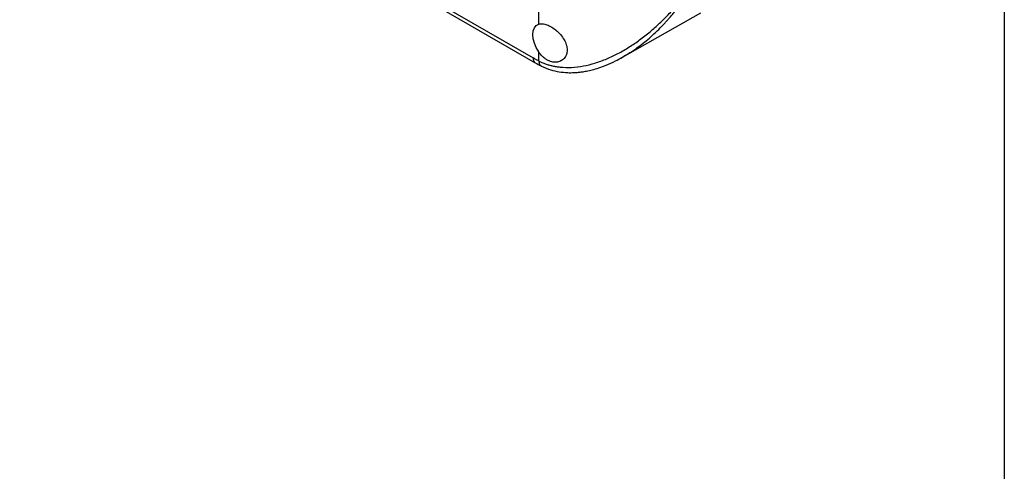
# Model space of a CAD drawing. Header units: millimetres. Extents: x 19 to 819, y 19 to 629.
# Tile 24 of 31: x 634 to 819, y 377 to 462. Entities that reach past the tile are written whole.
import ezdxf

# ---------------------------------------------------------------- set-up
doc = ezdxf.new("R2010")
doc.units = ezdxf.units.MM
doc.header["$LTSCALE"] = 3
doc.linetypes.add('SLD-Solid', pattern=[0])
doc.layers.add('TEXT', color=140, linetype='SLD-Solid', lineweight=25)

msp = doc.modelspace()

# ---------------------------------------------------------------- linework, layer by layer
for p, q in [((634.203, 509.583), (731.051, 453.673)), ((634.781, 509.925), (730.637, 454.589)), ((731.698, 460.945), (731.698, 502.285)), ((747.446, 454.729), (762.137, 463.071)), ((731.698, 454.019), (731.698, 455.743)), ((747.036, 454.529), (747.424, 454.766))]:
    msp.add_line(p, q)
at = {"flags": 128}
msp.add_lwpolyline([(731.698, 455.743), (731.237, 456.533), (730.89, 457.364), (730.675, 458.192), (730.602, 458.976), (730.675, 459.676), (730.89, 460.256), (731.237, 460.686), (731.698, 460.945)], dxfattribs=at)
msp.add_arc((731.618, 454.481), 0.987, 173.73208, 234.85292)
for points, knots in [([(731.698, 454.019), (731.798, 453.97), (732, 453.871), (732.31, 453.733), (732.626, 453.605), (732.947, 453.485), (733.275, 453.376), (733.608, 453.275), (733.946, 453.184), (734.29, 453.102), (734.639, 453.03), (734.993, 452.968), (735.352, 452.915), (736.285, 452.805), (737.859, 452.768), (740.057, 453.032), (742.292, 453.587), (744.46, 454.379), (746.62, 455.404), (748.676, 456.593), (750.7, 457.972), (752.603, 459.466), (754.459, 461.119), (756.207, 462.865), (757.61, 464.435), (758.659, 465.714), (759.441, 466.725), (760.159, 467.717), (760.741, 468.59), (761.147, 469.257), (761.394, 469.708), (761.558, 470.053), (761.656, 470.3), (761.719, 470.508), (761.756, 470.685), (761.761, 470.791), (761.763, 470.842)], [0, 0, 0, 0, 0.0105357, 0.0210968, 0.0316862, 0.0423067, 0.0529613, 0.0636527, 0.0743837, 0.0851572, 0.0959759, 0.1068424, 0.1177594, 0.1287297, 0.1911441, 0.2561828, 0.3176878, 0.3824156, 0.4432334, 0.5074897, 0.567814, 0.6317542, 0.6917663, 0.7554436, 0.817036, 0.8488851, 0.8785438, 0.9121171, 0.9398841, 0.9564815, 0.9702926, 0.978305, 0.9852902, 0.9905825, 0.9954537, 1, 1, 1, 1]), ([(747.424, 454.766), (748.178, 455.199), (749.316, 455.853), (750.784, 456.94), (751.917, 457.839), (753.075, 458.846), (754.253, 459.959), (755.181, 460.913), (755.876, 461.669), (756.348, 462.2), (756.849, 462.783), (757.375, 463.42), (758.016, 464.226), (758.782, 465.245), (759.444, 466.192), (759.887, 466.86), (760.059, 467.125), (760.222, 467.378), (760.401, 467.665), (760.626, 468.037), (760.823, 468.374), (760.994, 468.675), (761.189, 469.032), (761.395, 469.433), (761.621, 469.93), (761.805, 470.42), (761.836, 470.743), (761.85, 470.889)], [0, 0, 0, 0, 0.1240059, 0.1873592, 0.254077, 0.3241838, 0.3977011, 0.4746476, 0.5040009, 0.5358272, 0.5701277, 0.6069032, 0.6461547, 0.7075079, 0.7763219, 0.7994539, 0.8136349, 0.8181158, 0.8392536, 0.858437, 0.8756673, 0.890946, 0.9042755, 0.9297331, 0.9507438, 0.9777643, 1, 1, 1, 1]), ([(731.698, 460.945), (731.911, 461.015), (732.147, 461.038), (732.538, 461.007), (732.675, 460.985), (732.952, 460.919), (733.094, 460.876), (733.385, 460.769), (733.535, 460.705), (733.835, 460.557), (733.984, 460.475), (734.433, 460.202), (734.735, 459.982), (735.16, 459.617), (735.298, 459.489), (735.565, 459.22), (735.696, 459.078), (736.062, 458.643), (736.278, 458.338), (736.643, 457.695), (736.784, 457.372), (736.929, 456.881), (736.967, 456.716), (737.016, 456.395), (737.029, 456.237), (737.029, 455.928), (737.017, 455.775), (736.967, 455.482), (736.931, 455.342), (736.786, 454.942), (736.642, 454.701), (736.372, 454.4), (736.273, 454.309), (736.057, 454.147), (735.94, 454.076), (735.574, 453.898), (735.305, 453.825), (734.733, 453.776), (734.439, 453.8), (733.987, 453.912), (733.835, 453.962), (733.537, 454.085), (733.389, 454.158), (733.099, 454.328), (732.955, 454.425), (732.675, 454.64), (732.541, 454.757), (732.152, 455.135), (731.911, 455.426), (731.698, 455.743)], [0, 0, 0, 0, 0.0625, 0.0625, 0.09375, 0.09375, 0.125, 0.125, 0.15625, 0.15625, 0.1875, 0.1875, 0.25, 0.25, 0.28125, 0.28125, 0.3125, 0.3125, 0.375, 0.375, 0.4375, 0.4375, 0.46875, 0.46875, 0.5, 0.5, 0.53125, 0.53125, 0.5625, 0.5625, 0.625, 0.625, 0.65625, 0.65625, 0.6875, 0.6875, 0.75, 0.75, 0.8125, 0.8125, 0.84375, 0.84375, 0.875, 0.875, 0.90625, 0.90625, 0.9375, 0.9375, 1, 1, 1, 1]), ([(731.052, 453.677), (731.414, 453.466), (731.804, 453.239), (732.196, 453.06), (732.223, 453.047)], [0, 0, 0, 0, 0.92992364, 1, 1, 1, 1]), ([(731.698, 454.019), (731.734, 453.817), (731.806, 453.412), (732.037, 453.093), (732.217, 453.059), (732.236, 453.056)], [0, 0, 0, 0, 0.4718499, 0.9436998, 1, 1, 1, 1]), ([(732.23, 453.041), (732.803, 452.792), (733.866, 452.329), (735.528, 451.964), (736.998, 451.814), (738.214, 451.82), (739.12, 451.887), (739.891, 451.981), (740.753, 452.127), (741.811, 452.368), (743.048, 452.734), (744.493, 453.271), (745.969, 453.927), (746.991, 454.483), (747.434, 454.723)], [0, 0, 0, 0, 0.1234831, 0.2290448, 0.3320783, 0.4096574, 0.4623442, 0.5056853, 0.5586642, 0.6287803, 0.7105482, 0.7995782, 0.9131851, 1, 1, 1, 1])]:
    msp.add_open_spline(points, degree=3, knots=knots)
msp.add_open_spline([(731.698, 454.019), (731.344, 454.195), (730.992, 454.384), (730.637, 454.589)], degree=3)
at = {"layer": 'TEXT'}
msp.add_line((819.15, 628.65), (819.15, 19.05), dxfattribs=at)

doc.saveas('drawing.dxf')
